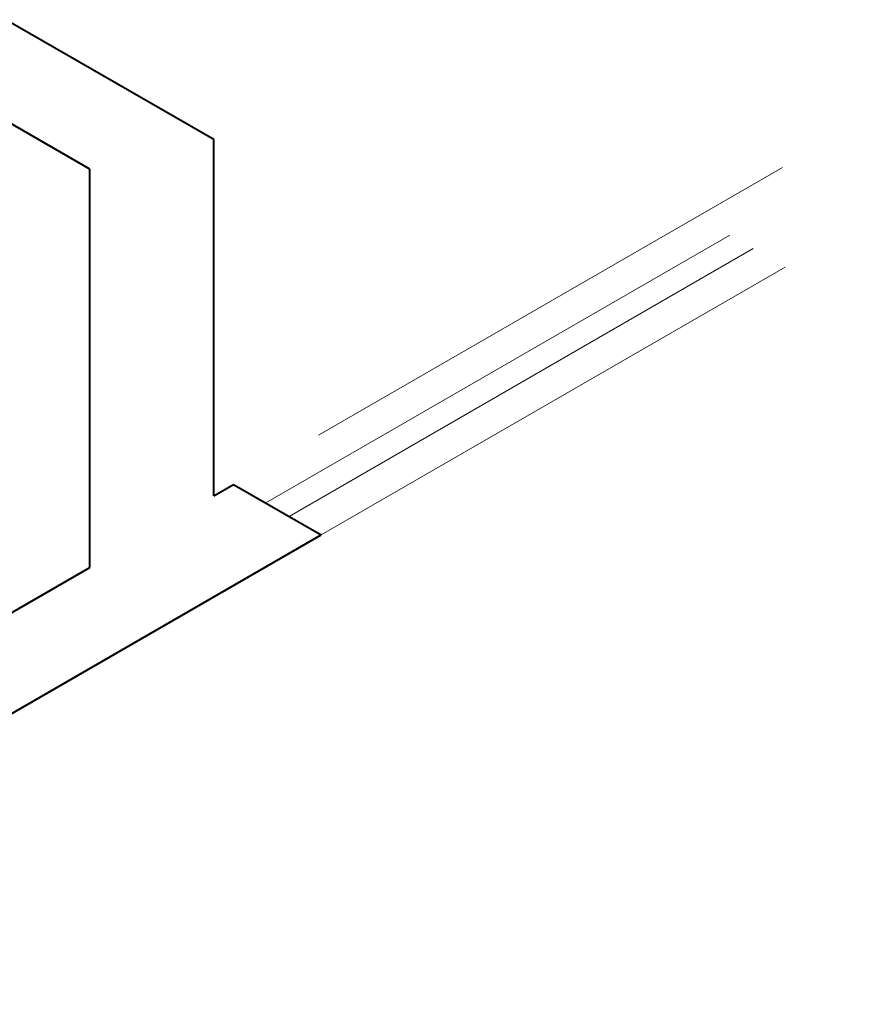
# Model space of a CAD drawing. Header units: millimetres. Extents: x 26 to 1362, y 24 to 358.
# Tile 129 of 256: x 692.44 to 697.48, y 253.34 to 259.17. Entities that reach past the tile are written whole.
import ezdxf

# ---------------------------------------------------------------- set-up
doc = ezdxf.new("R2010")
doc.units = ezdxf.units.MM
doc.linetypes.add('HIDDEN2', pattern=[4.7625, 3.175, -1.5875])
doc.layers.add('MB_ALVENARIA', color=7, linetype='Continuous', lineweight=40)
doc.layers.add('MB_ESQUADRIA', color=7, linetype='Continuous', lineweight=5)

msp = doc.modelspace()

# ---------------------------------------------------------------- linework, layer by layer
at = {"layer": 'MB_ALVENARIA'}
for points in [[(693.5897, 258.463), (692.3581, 259.1741)], [(692.8548, 258.2872), (691.8385, 258.8741)], [(693.5897, 256.3515), (693.5897, 258.463)], [(692.8548, 255.9272), (692.8548, 258.2872)], [(693.5897, 256.3515), (693.7072, 256.4194)], [(693.7072, 256.4194), (694.2269, 256.1194)], [(689.408, 253.3372), (694.2269, 256.1194)], [(688.8884, 253.6372), (692.8548, 255.9272)]]:
    msp.add_lwpolyline(points, dxfattribs=at)
at = {"layer": 'MB_ESQUADRIA', "linetype": 'HIDDEN2'}
for p, q in [((696.9608, 258.2978), (693.7072, 256.4194)), ((693.8978, 256.3094), (697.1513, 258.1878)), ((694.0363, 256.2294), (697.2899, 258.1078)), ((694.2269, 256.1194), (697.4804, 257.9978))]:
    msp.add_line(p, q, dxfattribs=at)

doc.saveas('drawing.dxf')
